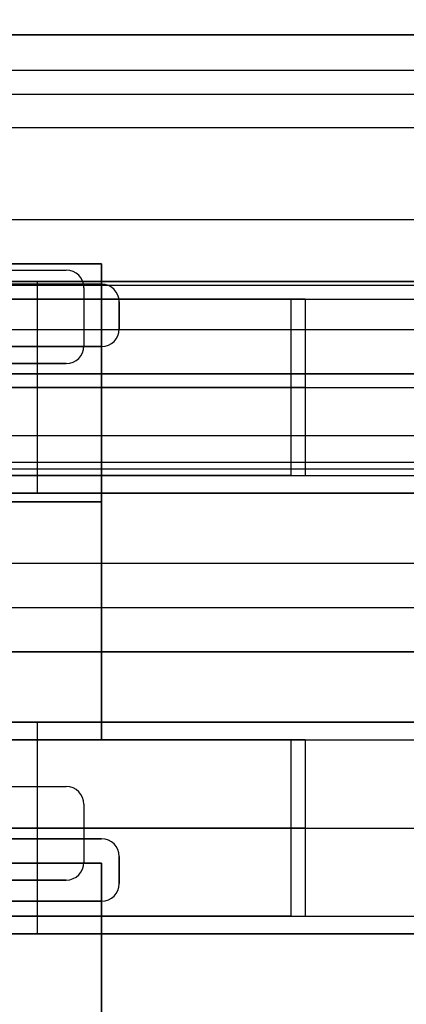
# Model space of a CAD drawing. Extents: x -64 to 57, y 4 to 161.
# Tile 50 of 256: x -56.74 to -54.55, y 55.96 to 61.54. Entities that reach past the tile are written whole.
import ezdxf

# ---------------------------------------------------------------- set-up
doc = ezdxf.new("R2010")
doc.units = 0
doc.layers.add('DEFAULT', color=7, linetype='CONTINUOUS')

msp = doc.modelspace()

# ---------------------------------------------------------------- linework, layer by layer
at = {"layer": 'DEFAULT', "color": 254}
for p, q in [((-54.3571, 61.4565, 50.2166), (-62.5771, 61.4565, 50.2166)), ((-62.5771, 61.4565, 51.8166), (-54.3571, 61.4565, 51.8166)), ((-54.3571, 61.4565, 51.0166), (-62.5771, 61.4565, 51.0166)), ((-54.3571, 61.4565, 41.7666), (-62.4771, 61.4565, 41.7666)), ((-62.4771, 61.4565, 43.3666), (-54.3571, 61.4565, 43.3666)), ((-54.3571, 61.4565, 42.5666), (-62.4771, 61.4565, 42.5666)), ((-59.2471, 61.4565, 38.0966), (-54.3571, 61.4565, 38.0966)), ((-59.2471, 61.4565, 38.7966), (-54.3571, 61.4565, 38.7966)), ((-54.3571, 61.4565, 38.4466), (-59.2471, 61.4565, 38.4466)), ((-62.5771, 61.2565, 52.0166), (-54.3571, 61.2565, 52.0166)), ((-62.4771, 61.2565, 43.5666), (-54.3571, 61.2565, 43.5666)), ((-59.2471, 61.1201, 38.0966), (-46.4771, 61.1201, 38.0966)), ((-59.2471, 60.9315, 38.7966), (-54.3571, 60.9315, 38.7966)), ((-54.3571, 60.4065, 38.7966), (-59.2471, 60.4065, 38.7966)), ((-54.3571, 60.4065, 38.5966), (-59.2471, 60.4065, 38.5966)), ((-54.3571, 60.4065, 38.6966), (-59.2471, 60.4065, 38.6966)), ((-62.6771, 60.1565, 44.5166), (-56.2771, 60.1565, 44.5166)), ((-56.2771, 60.1565, 47.3166), (-62.6771, 60.1565, 47.3166)), ((-62.6771, 60.1565, 45.3916), (-56.2771, 60.1565, 45.3916)), ((-56.2771, 60.1565, 46.4416), (-62.6771, 60.1565, 46.4416)), ((-56.2771, 60.1565, 44.9541), (-62.6771, 60.1565, 44.9541)), ((-56.2771, 60.1565, 46.8791), (-62.6771, 60.1565, 46.8791)), ((-56.2771, 60.1565, 44.5166), (-56.2771, 57.4565, 44.5166)), ((-56.2771, 57.4565, 47.3166), (-56.2771, 60.1565, 47.3166)), ((-56.2771, 60.1565, 45.3916), (-56.2771, 60.1565, 44.5166)), ((-56.2771, 57.4565, 45.3916), (-56.2771, 60.1565, 45.3916)), ((-56.2771, 60.1565, 47.3166), (-56.2771, 60.1565, 46.4416)), ((-56.2771, 60.1565, 46.4416), (-56.2771, 57.4565, 46.4416)), ((-56.2771, 60.1565, 44.9541), (-56.2771, 57.4565, 44.9541)), ((-56.2771, 60.1565, 46.8791), (-56.2771, 57.4565, 46.8791)), ((-54.3571, 60.0565, 51.4966), (-61.3421, 60.0565, 51.4966)), ((-61.3421, 60.0565, 50.2166), (-54.3571, 60.0565, 50.2166)), ((-54.3571, 60.0565, 42.9966), (-61.3421, 60.0565, 42.9966)), ((-61.3421, 60.0565, 41.7666), (-54.3571, 60.0565, 41.7666)), ((-51.9421, 60.0565, 50.2466), (-61.3421, 60.0565, 50.2466)), ((-56.6421, 60.0565, 50.2166), (-56.6421, 60.0565, 51.4966)), ((-56.6421, 60.0565, 41.7666), (-56.6421, 60.0565, 42.9966)), ((-56.6421, 60.0565, 42.9966), (-56.6421, 58.8565, 42.9966)), ((-46.4771, 60.0337, 38.0966), (-59.2471, 60.0337, 38.0966)), ((-46.4771, 60.0337, 37.6966), (-59.2471, 60.0337, 37.6966)), ((-46.4771, 60.0337, 37.8966), (-59.2471, 60.0337, 37.8966)), ((-56.2771, 60.0415, 44.5166), (-57.8771, 60.0415, 44.5166)), ((-57.8771, 60.0415, 44.2166), (-56.2771, 60.0415, 44.2166)), ((-57.8771, 60.0415, 47.3166), (-56.2771, 60.0415, 47.3166)), ((-57.8771, 60.0415, 47.6166), (-56.2771, 60.0415, 47.6166)), ((-57.8771, 60.0415, 44.3666), (-56.2771, 60.0415, 44.3666)), ((-57.8771, 60.0415, 47.4666), (-56.2771, 60.0415, 47.4666)), ((-56.2771, 60.0415, 44.2166), (-56.2771, 60.0415, 44.5166)), ((-56.2771, 60.0415, 47.3166), (-56.2771, 60.0415, 47.6166)), ((-59.2338, 59.9565, 49.9196), (-55.2049, 59.9565, 51.3227)), ((-55.2049, 59.9565, 42.8227), (-59.2338, 59.9565, 41.4196)), ((-59.1516, 59.9565, 49.6835), (-55.1227, 59.9565, 51.0866)), ((-55.1227, 59.9565, 42.5866), (-59.1516, 59.9565, 41.1835)), ((-56.1771, 59.7876, 44.5166), (-56.1771, 59.9415, 44.5166)), ((-56.1771, 59.9415, 44.5166), (-56.1771, 59.9415, 44.2166)), ((-56.1771, 59.9415, 44.2166), (-56.1771, 59.7876, 44.2166)), ((-56.1771, 59.9415, 47.3166), (-56.1771, 59.7876, 47.3166)), ((-56.1771, 59.9415, 47.6166), (-56.1771, 59.7876, 47.6166)), ((-56.1771, 59.9415, 47.6166), (-56.1771, 59.9415, 47.3166)), ((-56.1771, 59.9415, 44.3666), (-56.1771, 59.7876, 44.3666)), ((-56.1771, 59.9415, 47.4666), (-56.1771, 59.7876, 47.4666)), ((-55.2049, 59.9565, 51.3227), (-55.2049, 58.9565, 51.3227)), ((-55.2049, 59.9565, 42.8227), (-55.2049, 58.9565, 42.8227)), ((-55.1227, 59.9565, 51.0866), (-55.1227, 58.9565, 51.0866)), ((-55.1227, 59.9565, 42.5866), (-55.1227, 58.9565, 42.5866)), ((-56.1771, 59.8645, 44.5166), (-56.1771, 59.8645, 44.2166)), ((-56.1771, 59.8645, 47.6166), (-56.1771, 59.8645, 47.3166)), ((-49.5815, 59.7837, 37.6966), (-59.2471, 59.7837, 37.6966)), ((-56.1771, 59.7876, 44.2166), (-56.1771, 59.7876, 44.5166)), ((-56.1771, 59.7876, 47.3166), (-56.1771, 59.7876, 47.6166)), ((-57.8771, 59.6876, 44.5166), (-56.2771, 59.6876, 44.5166)), ((-56.2771, 59.6876, 44.2166), (-57.8771, 59.6876, 44.2166)), ((-56.2771, 59.6876, 47.3166), (-57.8771, 59.6876, 47.3166)), ((-56.2771, 59.6876, 47.6166), (-57.8771, 59.6876, 47.6166)), ((-57.8771, 59.6876, 44.3666), (-56.2771, 59.6876, 44.3666)), ((-57.8771, 59.6876, 47.4666), (-56.2771, 59.6876, 47.4666)), ((-56.2771, 59.6876, 44.5166), (-56.2771, 59.6876, 44.2166)), ((-56.2771, 59.6876, 47.6166), (-56.2771, 59.6876, 47.3166)), ((-59.2471, 59.5337, 37.6966), (-50.3121, 59.5337, 37.6966)), ((-59.2471, 59.5337, 38.0966), (-50.3121, 59.5337, 38.0966)), ((-50.3121, 59.5337, 37.8966), (-59.2471, 59.5337, 37.8966)), ((-54.7796, 59.5337, 37.6966), (-54.7796, 59.5337, 38.0966)), ((-61.3421, 59.4565, 42.9966), (-51.9421, 59.4565, 42.9966)), ((-59.2338, 59.4565, 49.9196), (-55.2049, 59.4565, 51.3227)), ((-59.2338, 59.4565, 41.4196), (-55.2049, 59.4565, 42.8227)), ((-55.1227, 59.4565, 51.0866), (-59.1516, 59.4565, 49.6835)), ((-55.1227, 59.4565, 42.5866), (-59.1516, 59.4565, 41.1835)), ((-54.3571, 59.1815, 38.5966), (-59.2471, 59.1815, 38.5966)), ((-59.2471, 58.9951, 38.0966), (-47.6921, 58.9951, 38.0966)), ((-55.2049, 58.9565, 51.3227), (-59.2338, 58.9565, 49.9196)), ((-59.2338, 58.9565, 41.4196), (-55.2049, 58.9565, 42.8227)), ((-59.1516, 58.9565, 49.6835), (-55.1227, 58.9565, 51.0866)), ((-59.1516, 58.9565, 41.1835), (-55.1227, 58.9565, 42.5866)), ((-61.3421, 58.8565, 51.4966), (-54.3571, 58.8565, 51.4966)), ((-54.3571, 58.8565, 50.2166), (-61.3421, 58.8565, 50.2166)), ((-54.3571, 58.8565, 41.7666), (-61.3421, 58.8565, 41.7666)), ((-61.3421, 58.8565, 42.9966), (-54.3571, 58.8565, 42.9966)), ((-51.9421, 58.8565, 50.2466), (-61.3421, 58.8565, 50.2466)), ((-56.6421, 58.8565, 51.4966), (-56.6421, 58.8565, 50.2166)), ((-56.6421, 58.8565, 42.9966), (-56.6421, 58.8565, 41.7666)), ((-56.2771, 58.8065, 45.3916), (-62.6771, 58.8065, 45.3916)), ((-62.6771, 58.8065, 46.4416), (-56.2771, 58.8065, 46.4416)), ((-56.2771, 58.8065, 45.3916), (-56.2771, 58.8065, 44.5166)), ((-56.2771, 58.8065, 47.3166), (-56.2771, 58.8065, 46.4416)), ((-46.4771, 58.4565, 38.0966), (-59.2471, 58.4565, 38.0966)), ((-46.4771, 58.4565, 37.6966), (-59.2471, 58.4565, 37.6966)), ((-46.4771, 58.4565, 37.8966), (-59.2471, 58.4565, 37.8966)), ((-46.4771, 58.2065, 37.6966), (-59.2471, 58.2065, 37.6966)), ((-59.2471, 57.9565, 38.0966), (-46.4771, 57.9565, 38.0966)), ((-59.2471, 57.9565, 37.6966), (-46.4771, 57.9565, 37.6966)), ((-59.2471, 57.9565, 38.5966), (-54.3571, 57.9565, 38.5966)), ((-59.2471, 57.9565, 38.7966), (-54.3571, 57.9565, 38.7966)), ((-46.4771, 57.9565, 37.8966), (-59.2471, 57.9565, 37.8966)), ((-54.3571, 57.9565, 38.6966), (-59.2471, 57.9565, 38.6966)), ((-54.3571, 57.5565, 51.4966), (-61.3421, 57.5565, 51.4966)), ((-61.3421, 57.5565, 50.2166), (-54.3571, 57.5565, 50.2166)), ((-54.3571, 57.5565, 42.9966), (-61.3421, 57.5565, 42.9966)), ((-61.3421, 57.5565, 41.7666), (-54.3571, 57.5565, 41.7666)), ((-51.9421, 57.5565, 50.2466), (-61.3421, 57.5565, 50.2466)), ((-56.6421, 57.5565, 50.2166), (-56.6421, 57.5565, 51.4966)), ((-56.6421, 57.5565, 41.7666), (-56.6421, 57.5565, 42.9966)), ((-56.6421, 57.5565, 42.9966), (-56.6421, 56.3565, 42.9966)), ((-56.2771, 57.4565, 44.5166), (-62.6771, 57.4565, 44.5166)), ((-62.6771, 57.4565, 47.3166), (-56.2771, 57.4565, 47.3166)), ((-56.2771, 57.4565, 45.3916), (-62.6771, 57.4565, 45.3916)), ((-62.6771, 57.4565, 46.4416), (-56.2771, 57.4565, 46.4416)), ((-56.2771, 57.4565, 44.9541), (-62.6771, 57.4565, 44.9541)), ((-56.2771, 57.4565, 46.8791), (-62.6771, 57.4565, 46.8791)), ((-59.2338, 57.4565, 49.9196), (-55.2049, 57.4565, 51.3227)), ((-55.2049, 57.4565, 42.8227), (-59.2338, 57.4565, 41.4196)), ((-59.1516, 57.4565, 49.6835), (-55.1227, 57.4565, 51.0866)), ((-55.1227, 57.4565, 42.5866), (-59.1516, 57.4565, 41.1835)), ((-56.2771, 57.4565, 44.5166), (-56.2771, 57.4565, 45.3916)), ((-56.2771, 57.4565, 46.4416), (-56.2771, 57.4565, 47.3166)), ((-55.2049, 57.4565, 51.3227), (-55.2049, 56.4565, 51.3227)), ((-55.2049, 57.4565, 42.8227), (-55.2049, 56.4565, 42.8227)), ((-55.1227, 57.4565, 51.0866), (-55.1227, 56.4565, 51.0866)), ((-55.1227, 57.4565, 42.5866), (-55.1227, 56.4565, 42.5866)), ((-61.3421, 56.9565, 42.9966), (-51.9421, 56.9565, 42.9966)), ((-59.2338, 56.9565, 49.9196), (-55.2049, 56.9565, 51.3227)), ((-59.2338, 56.9565, 41.4196), (-55.2049, 56.9565, 42.8227)), ((-55.1227, 56.9565, 51.0866), (-59.1516, 56.9565, 49.6835)), ((-55.1227, 56.9565, 42.5866), (-59.1516, 56.9565, 41.1835)), ((-56.2771, 56.8954, 44.5166), (-57.8771, 56.8954, 44.5166)), ((-57.8771, 56.8954, 44.2166), (-56.2771, 56.8954, 44.2166)), ((-57.8771, 56.8954, 47.3166), (-56.2771, 56.8954, 47.3166)), ((-57.8771, 56.8954, 47.6166), (-56.2771, 56.8954, 47.6166)), ((-57.8771, 56.8954, 44.3666), (-56.2771, 56.8954, 44.3666)), ((-57.8771, 56.8954, 47.4666), (-56.2771, 56.8954, 47.4666)), ((-56.2771, 56.8954, 44.2166), (-56.2771, 56.8954, 44.5166)), ((-56.2771, 56.8954, 47.3166), (-56.2771, 56.8954, 47.6166)), ((-62.6771, 56.7565, 44.5166), (-56.2771, 56.7565, 44.5166)), ((-56.2771, 56.7565, 47.3166), (-62.6771, 56.7565, 47.3166)), ((-62.6771, 56.7565, 45.3916), (-56.2771, 56.7565, 45.3916)), ((-62.6771, 56.7565, 46.4416), (-56.2771, 56.7565, 46.4416)), ((-56.2771, 56.7565, 44.9541), (-62.6771, 56.7565, 44.9541)), ((-56.2771, 56.7565, 46.8791), (-62.6771, 56.7565, 46.8791)), ((-56.2771, 56.7565, 44.5166), (-56.2771, 55.1565, 44.5166)), ((-56.2771, 55.1565, 47.3166), (-56.2771, 56.7565, 47.3166)), ((-56.2771, 55.1565, 45.3916), (-56.2771, 56.7565, 45.3916)), ((-56.2771, 56.7565, 45.3916), (-56.2771, 56.7565, 44.5166)), ((-56.2771, 56.7565, 46.4416), (-56.2771, 56.7565, 47.3166)), ((-56.2771, 55.1565, 46.4416), (-56.2771, 56.7565, 46.4416)), ((-56.2771, 56.7565, 44.9541), (-56.2771, 55.1565, 44.9541)), ((-56.2771, 56.7565, 46.8791), (-56.2771, 55.1565, 46.8791)), ((-56.1771, 56.6415, 44.5166), (-56.1771, 56.7954, 44.5166)), ((-56.1771, 56.7954, 44.5166), (-56.1771, 56.7954, 44.2166)), ((-56.1771, 56.7954, 44.2166), (-56.1771, 56.6415, 44.2166)), ((-56.1771, 56.7954, 47.3166), (-56.1771, 56.6415, 47.3166)), ((-56.1771, 56.7954, 47.6166), (-56.1771, 56.6415, 47.6166)), ((-56.1771, 56.7954, 47.6166), (-56.1771, 56.7954, 47.3166)), ((-56.1771, 56.7954, 44.3666), (-56.1771, 56.6415, 44.3666)), ((-56.1771, 56.7954, 47.4666), (-56.1771, 56.6415, 47.4666)), ((-56.1771, 56.7184, 44.5166), (-56.1771, 56.7184, 44.2166)), ((-56.1771, 56.7184, 47.6166), (-56.1771, 56.7184, 47.3166)), ((-56.1771, 56.6415, 44.2166), (-56.1771, 56.6415, 44.5166)), ((-56.1771, 56.6415, 47.3166), (-56.1771, 56.6415, 47.6166)), ((-57.8771, 56.5415, 44.5166), (-56.2771, 56.5415, 44.5166)), ((-56.2771, 56.5415, 44.2166), (-57.8771, 56.5415, 44.2166)), ((-56.2771, 56.5415, 47.3166), (-57.8771, 56.5415, 47.3166)), ((-56.2771, 56.5415, 47.6166), (-57.8771, 56.5415, 47.6166)), ((-57.8771, 56.5415, 44.3666), (-56.2771, 56.5415, 44.3666)), ((-57.8771, 56.5415, 47.4666), (-56.2771, 56.5415, 47.4666)), ((-56.2771, 56.5415, 44.5166), (-56.2771, 56.5415, 44.2166)), ((-56.2771, 56.5415, 47.6166), (-56.2771, 56.5415, 47.3166)), ((-55.2049, 56.4565, 51.3227), (-59.2338, 56.4565, 49.9196)), ((-59.2338, 56.4565, 41.4196), (-55.2049, 56.4565, 42.8227)), ((-59.1516, 56.4565, 49.6835), (-55.1227, 56.4565, 51.0866)), ((-59.1516, 56.4565, 41.1835), (-55.1227, 56.4565, 42.5866)), ((-61.3421, 56.3565, 51.4966), (-54.3571, 56.3565, 51.4966)), ((-54.3571, 56.3565, 50.2166), (-61.3421, 56.3565, 50.2166)), ((-54.3571, 56.3565, 41.7666), (-61.3421, 56.3565, 41.7666)), ((-61.3421, 56.3565, 42.9966), (-54.3571, 56.3565, 42.9966)), ((-51.9421, 56.3565, 50.2466), (-61.3421, 56.3565, 50.2466)), ((-56.6421, 56.3565, 51.4966), (-56.6421, 56.3565, 50.2166)), ((-56.6421, 56.3565, 42.9966), (-56.6421, 56.3565, 41.7666))]:
    msp.add_line(p, q, dxfattribs=at)
at = {"layer": 'DEFAULT'}
for p, q in [((-58.1617, 60.1215, 53.0366), (-56.4771, 60.1215, 53.0366)), ((-58.1617, 60.1215, 52.7366), (-56.4771, 60.1215, 52.7366)), ((-58.1617, 60.1215, 52.8866), (-56.4771, 60.1215, 52.8866)), ((-56.4771, 60.1215, 52.7366), (-56.4771, 60.1215, 53.0366)), ((-56.3771, 60.0215, 53.0366), (-56.3771, 59.6915, 53.0366)), ((-56.3771, 60.0215, 52.7366), (-56.3771, 59.6915, 52.7366)), ((-56.3771, 60.0215, 53.0366), (-56.3771, 60.0215, 52.7366)), ((-56.3771, 60.0215, 52.8866), (-56.3771, 59.6915, 52.8866)), ((-56.3771, 59.8565, 53.0366), (-56.3771, 59.8565, 52.7366)), ((-56.3771, 59.6915, 52.7366), (-56.3771, 59.6915, 53.0366)), ((-56.4771, 59.5915, 53.0366), (-58.2719, 59.5915, 53.0366)), ((-56.4771, 59.5915, 52.7366), (-58.2719, 59.5915, 52.7366)), ((-58.2719, 59.5915, 52.8866), (-56.4771, 59.5915, 52.8866)), ((-56.4771, 59.5915, 52.7366), (-56.4771, 59.5915, 53.0366)), ((-62.8696, 59.0315, 38.7966), (-54.2771, 59.0315, 38.7966)), ((-62.8671, 59.0315, 39.0966), (-54.2771, 59.0315, 39.0966)), ((-58.2719, 57.1915, 53.0366), (-56.4771, 57.1915, 53.0366)), ((-58.2719, 57.1915, 52.7366), (-56.4771, 57.1915, 52.7366)), ((-58.2719, 57.1915, 52.8866), (-56.4771, 57.1915, 52.8866)), ((-56.4771, 57.1915, 52.7366), (-56.4771, 57.1915, 53.0366)), ((-56.3771, 57.0915, 53.0366), (-56.3771, 56.7615, 53.0366)), ((-56.3771, 57.0915, 52.7366), (-56.3771, 56.7615, 52.7366)), ((-56.3771, 57.0915, 53.0366), (-56.3771, 57.0915, 52.7366)), ((-56.3771, 57.0915, 52.8866), (-56.3771, 56.7615, 52.8866)), ((-56.3771, 56.9265, 53.0366), (-56.3771, 56.9265, 52.7366)), ((-56.3771, 56.7615, 52.7366), (-56.3771, 56.7615, 53.0366)), ((-56.4771, 56.6615, 53.0366), (-58.1617, 56.6615, 53.0366)), ((-56.4771, 56.6615, 52.7366), (-58.1617, 56.6615, 52.7366)), ((-58.1617, 56.6615, 52.8866), (-56.4771, 56.6615, 52.8866)), ((-56.4771, 56.6615, 53.0366), (-56.4771, 56.6615, 52.7366))]:
    msp.add_line(p, q, dxfattribs=at)
at = {"layer": 'DEFAULT', "color": 1, "extrusion": (0.026177, -5.2664e-15, 0.999657)}
msp.add_arc((83.1488, -2118.5656, 30.1222), 2177.1597, 90.3056479, 91.9301712, dxfattribs=at)
at = {"layer": 'DEFAULT', "color": 1, "extrusion": (-0.026177, -7.7076e-15, 0.999657)}
msp.add_arc((-83.1488, 2121.1093, 67.0195), 2177.1597, 270.3056479, 271.9301871, dxfattribs=at)
at = {"layer": 'DEFAULT'}
for centre, start, end in [((-56.4771, 60.0215, 53.0366), 0, 90), ((-56.4771, 60.0215, 52.7366), 0, 90), ((-56.4771, 60.0215, 52.8866), 0, 90), ((-56.4771, 59.6915, 53.0366), 270, 0), ((-56.4771, 59.6915, 52.7366), 270, 0), ((-56.4771, 59.6915, 52.8866), 270, 0), ((-56.4771, 57.0915, 53.0366), 0, 90), ((-56.4771, 57.0915, 52.7366), 0, 90), ((-56.4771, 57.0915, 52.8866), 0, 90), ((-56.4771, 56.7615, 53.0366), 270, 0), ((-56.4771, 56.7615, 52.7366), 270, 0), ((-56.4771, 56.7615, 52.8866), 270, 0)]:
    msp.add_arc(centre, 0.1, start, end, dxfattribs=at)
at = {"layer": 'DEFAULT', "color": 254}
for centre, start, end in [((-56.2771, 59.9415, 44.5166), 0, 90), ((-56.2771, 59.9415, 44.2166), 0, 90), ((-56.2771, 59.9415, 47.3166), 0, 90), ((-56.2771, 59.9415, 47.6166), 0, 90), ((-56.2771, 59.9415, 44.3666), 0, 90), ((-56.2771, 59.9415, 47.4666), 0, 90), ((-56.2771, 59.7876, 44.2166), 270, 0), ((-56.2771, 59.7876, 44.5166), 270, 0), ((-56.2771, 59.7876, 47.6166), 270, 0), ((-56.2771, 59.7876, 47.3166), 270, 0), ((-56.2771, 59.7876, 44.3666), 270, 0), ((-56.2771, 59.7876, 47.4666), 270, 0), ((-56.2771, 56.7954, 44.2166), 0, 90), ((-56.2771, 56.7954, 44.5166), 0, 90), ((-56.2771, 56.7954, 47.6166), 0, 90), ((-56.2771, 56.7954, 47.3166), 0, 90), ((-56.2771, 56.7954, 44.3666), 0, 90), ((-56.2771, 56.7954, 47.4666), 0, 90), ((-56.2771, 56.6415, 44.5166), 270, 0), ((-56.2771, 56.6415, 44.2166), 270, 0), ((-56.2771, 56.6415, 47.3166), 270, 0), ((-56.2771, 56.6415, 47.6166), 270, 0), ((-56.2771, 56.6415, 44.3666), 270, 0), ((-56.2771, 56.6415, 47.4666), 270, 0)]:
    msp.add_arc(centre, 0.1, start, end, dxfattribs=at)
at = {"layer": 'DEFAULT', "color": 254, "extrusion": (-1.19249e-08, 1, 9.60483e-16)}
msp.add_arc((54.1771, 48.3716, 59.9565), 3.125, 70.7982, 92.2007, dxfattribs=at)
at = {"layer": 'DEFAULT', "color": 254, "extrusion": (-1.19249e-08, 1, -1.75692e-16)}
msp.add_arc((54.1771, 39.8716, 59.9565), 3.125, 70.7982, 92.2007, dxfattribs=at)
at = {"layer": 'DEFAULT', "color": 254, "extrusion": (-1.19249e-08, 1, 6.92098e-16)}
msp.add_arc((54.1771, 48.3716, 59.9565), 2.875, 70.7982, 90, dxfattribs=at)
at = {"layer": 'DEFAULT', "color": 254, "extrusion": (-1.19249e-08, 1, 5.56904e-16)}
msp.add_arc((54.1771, 39.8716, 59.9565), 2.875, 70.7982, 90, dxfattribs=at)
at = {"layer": 'DEFAULT', "color": 254, "extrusion": (-1.19249e-08, 1, 0)}
for centre, radius in [((54.1771, 48.3716, 59.4565), 3.125), ((54.1771, 39.8716, 59.4565), 3.125), ((54.1771, 48.3716, 59.4565), 2.875), ((54.1771, 39.8716, 59.4565), 2.875), ((54.1771, 48.3716, 56.9565), 3.125), ((54.1771, 39.8716, 56.9565), 3.125), ((54.1771, 48.3716, 56.9565), 2.875), ((54.1771, 39.8716, 56.9565), 2.875)]:
    msp.add_arc(centre, radius, 70.7982, 90, dxfattribs=at)
at = {"layer": 'DEFAULT', "color": 254, "extrusion": (-1.19249e-08, 1, -8.0231e-17)}
for radius, end in [(3.125, 92.2007), (2.875, 90)]:
    msp.add_arc((54.1771, 48.3716, 58.9565), radius, 70.7982, end, dxfattribs=at)
at = {"layer": 'DEFAULT', "color": 254, "extrusion": (-1.19249e-08, 1, -1.22194e-15)}
msp.add_arc((54.1771, 39.8716, 58.9565), 3.125, 70.7982, 92.2007, dxfattribs=at)
at = {"layer": 'DEFAULT', "color": 254, "extrusion": (-1.19249e-08, 1, -2.15425e-16)}
msp.add_arc((54.1771, 39.8716, 58.9565), 2.875, 70.7982, 90, dxfattribs=at)
at = {"layer": 'DEFAULT', "color": 254, "extrusion": (-1.19249e-08, 1, 7.5803e-16)}
msp.add_arc((54.1771, 48.3716, 57.4565), 3.125, 70.7982, 92.2007, dxfattribs=at)
at = {"layer": 'DEFAULT', "color": 254, "extrusion": (-1.19249e-08, 1, -1.03429e-16)}
msp.add_arc((54.1771, 39.8716, 57.4565), 3.125, 70.7982, 92.2007, dxfattribs=at)
at = {"layer": 'DEFAULT', "color": 254, "extrusion": (-1.19249e-08, 1, 4.89644e-16)}
msp.add_arc((54.1771, 48.3716, 57.4565), 2.875, 70.7982, 90, dxfattribs=at)
at = {"layer": 'DEFAULT', "color": 254, "extrusion": (-1.19249e-08, 1, 6.29167e-16)}
msp.add_arc((54.1771, 39.8716, 57.4565), 2.875, 70.7982, 90, dxfattribs=at)
at = {"layer": 'DEFAULT', "color": 254, "extrusion": (-1.19249e-08, 1, -2.82685e-16)}
for radius, end in [(3.125, 92.2007), (2.875, 90)]:
    msp.add_arc((54.1771, 48.3716, 56.4565), radius, 70.7982, end, dxfattribs=at)
at = {"layer": 'DEFAULT', "color": 254, "extrusion": (-1.19249e-08, 1, -1.14968e-15)}
msp.add_arc((54.1771, 39.8716, 56.4565), 3.125, 70.7982, 92.2007, dxfattribs=at)
at = {"layer": 'DEFAULT', "color": 254, "extrusion": (-1.19249e-08, 1, -1.43162e-16)}
msp.add_arc((54.1771, 39.8716, 56.4565), 2.875, 70.7982, 90, dxfattribs=at)

doc.saveas('drawing.dxf')
